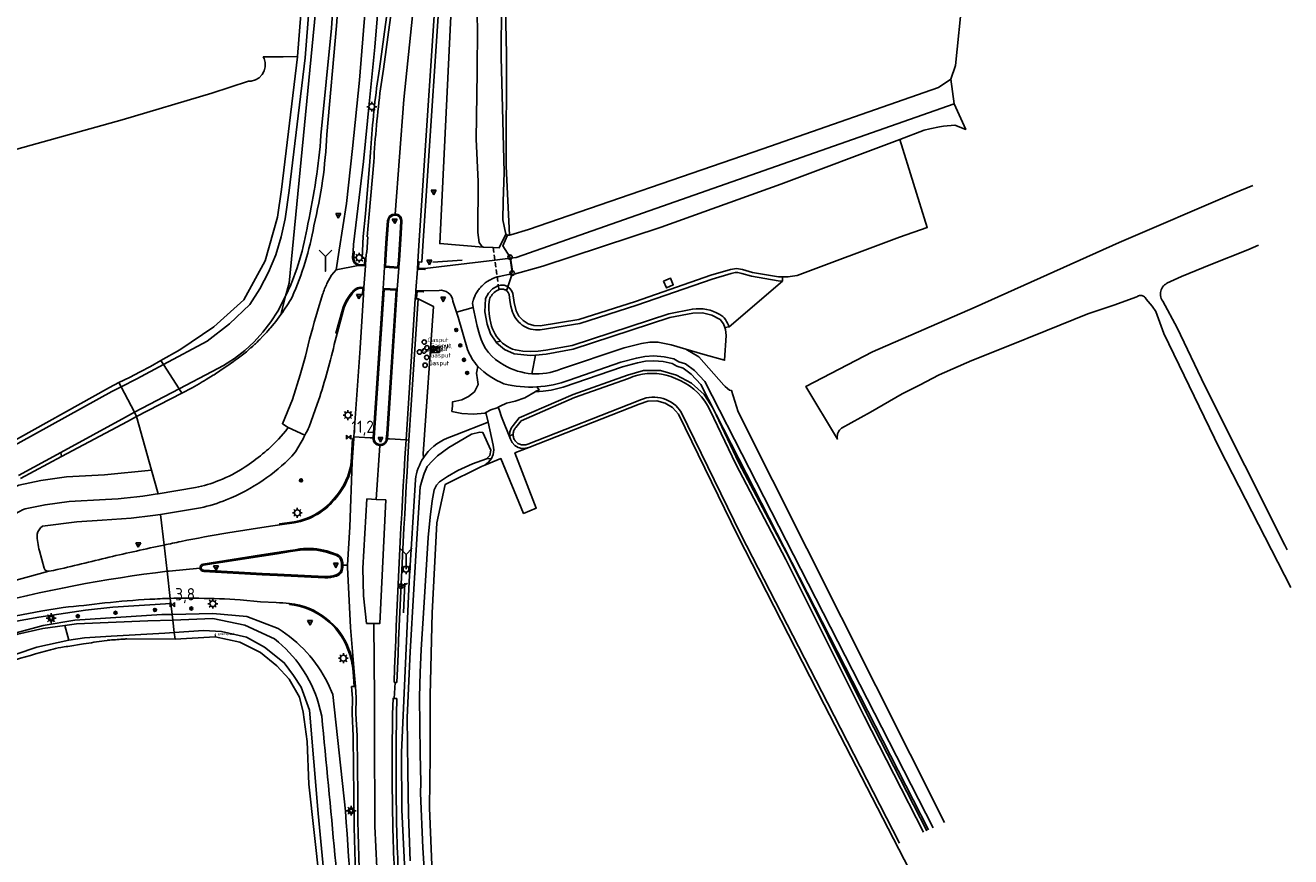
# Model space of a CAD drawing. Extents: x 120829 to 122681, y 456360 to 459111.
# Tile 31 of 32: x 122424 to 122681, y 458718 to 458887. Entities that reach past the tile are written whole.
import ezdxf

# ---------------------------------------------------------------- set-up
doc = ezdxf.new("R2010")
doc.units = 0
doc.header["$LTSCALE"] = 4
doc.linetypes.add('SCHRIKH', pattern=[100, 100, 0])
doc.linetypes.add('STIPPELFIJN', pattern=[0.375, 0.25, -0.125])
doc.layers.get('0').update_dxf_attribs({"linetype": 'CONTINUOUS'})
for name, color, linetype in [('G_BTD', 3, 'CONTINUOUS'), ('G_OTD', 32, 'CONTINUOUS'), ('G_OWG', 6, 'CONTINUOUS'), ('G_OWT', 6, 'CONTINUOUS'), ('G_WGD', 7, 'CONTINUOUS'), ('G_WGI', 1, 'CONTINUOUS'), ('G_WTD', 5, 'CONTINUOUS'), ('LKWDUP', 5, 'CONTINUOUS'), ('LSHD', 3, 'CONTINUOUS'), ('LSHDUP', 1, 'CONTINUOUS'), ('PPALHM', 10, 'CONTINUOUS'), ('PVGO', 102, 'CONTINUOUS')]:
    doc.layers.add(name, color=color, linetype=linetype)
for name, color, linetype, true_color in [('PBRD', 7, 'CONTINUOUS', 0xbd2877), ('PKST', 7, 'CONTINUOUS', 0xbd2877), ('PPAL', 7, 'CONTINUOUS', 0xbd2877), ('PPUT', 7, 'CONTINUOUS', 0xbd2877)]:
    doc.layers.add(name, color=color, linetype=linetype, true_color=true_color)
doc.styles.add('ISO', font='ISO')
doc.styles.get("Standard").update_dxf_attribs({"font": 'ISO'})

# ---------------------------------------------------------------- blocks, each defined once
blk = doc.blocks.new('boom')
at = {"color": 0}
for radius in [0.315, 0.225, 0.135]:
    blk.add_circle((0, 0), radius, dxfattribs=at)
blk = doc.blocks.new('verkeersbord-pl')
at = {"linetype": 'Continuous'}
blk.add_circle((0, 0), 0.03, dxfattribs=at)
blk = doc.blocks.new('verkeersbord')
at = {"color": 0}
for p, q in [((0.5, 0.32), (-0.5, 0.32)), ((-0.5, 0.32), (0, -0.6)), ((0, -0.6), (0.5, 0.32))]:
    blk.add_line(p, q, dxfattribs=at)
blk = doc.blocks.new('kilometerpaal')
at = {"color": 0}
for p, q in [((-0.44, 0.44), (0.44, -0.44)), ((-0.44, -0.44), (-0.44, 0.44)), ((0.44, 0.44), (-0.44, -0.44)), ((0.44, -0.44), (0.44, 0.44))]:
    blk.add_line(p, q, dxfattribs=at)
at = {"color": 0, "style": 'ISO'}
blk.add_attdef('KILOMETERPAAL', (0.59, 0.87), '', height=2.5, dxfattribs=at)
blk = doc.blocks.new('lichtmast')
at = {"color": 0}
for p, q in [((-0.6, 0), (-1, 0)), ((-0.71, 0.71), (-0.42, 0.42)), ((0, 0.6), (0, 1)), ((0.42, 0.42), (0.71, 0.71)), ((0.6, 0), (1, 0)), ((-0.42, -0.42), (-0.71, -0.71)), ((0, -0.6), (0, -1)), ((0.42, -0.42), (0.71, -0.71))]:
    blk.add_line(p, q, dxfattribs=at)
blk.add_circle((0, 0), 0.6, dxfattribs=at)
blk = doc.blocks.new('wegwijzer')
at = {"color": 0}
for q in [(-0.424, 1.424), (0.424, 1.424), (0, 0)]:
    blk.add_line((0, 1), q, dxfattribs=at)
blk = doc.blocks.new('verkeersteller')
at = {"color": 0}
blk.add_circle((0, 0), 0.45, dxfattribs=at)
blk = doc.blocks.new('afsl-gas')
at = {"color": 0}
blk.add_circle((0, 0), 0.45, dxfattribs=at)
at = {"color": 0, "style": 'ISO'}
blk.add_attdef('AFSL-GAS', (0.7, 0), '', height=0.9, dxfattribs=at)
blk = doc.blocks.new('verklikker')
at = {"color": 0}
blk.add_circle((0, 0), 0.45, dxfattribs=at)
at = {"color": 0, "style": 'ISO'}
blk.add_attdef('VERKLIKKER', (0.7, 0), '', height=0.9, dxfattribs=at)
blk = doc.blocks.new('schk.dwg')
for p, q in [((0.86, 0.56), (-0.86, 0.56)), ((-0.86, 0.56), (-0.86, -0.56)), ((0.86, -0.56), (0.86, 0.56)), ((-0.86, -0.56), (0.86, -0.56))]:
    blk.add_line(p, q)
at = {"linetype": 'Continuous'}
for p, q in [((-0.86, 0.56), (0.86, -0.56)), ((-0.86, -0.56), (0.86, 0.56))]:
    blk.add_line(p, q, dxfattribs=at)
blk = doc.blocks.new('grensmarkering')
at = {"linetype": 'ByBlock', "lineweight": -2}
h = blk.add_hatch(color=0, dxfattribs=at)
h.dxf.hatch_style = 1
h.paths.add_polyline_path([(0.09, 0.55, 0.219912), (0.05, 0.61, -0.457379), (0.04, 0.66, 2.245674), (-0.04, 0.66, -0.457379), (-0.05, 0.61, 0.219912), (-0.09, 0.55), (-0.15, 0.04), (-0.18, 0.04), (-0.18, 0.01, 0.018367), (-0.1, 0, -0.954633), (0.1, 0, 0.018367), (0.18, 0.01), (0.18, 0.04), (0.15, 0.04)])
at = {"linetype": 'ByBlock', "lineweight": -2, "true_color": 0x681648}
h = blk.add_hatch(color=219, dxfattribs=at)
h.dxf.hatch_style = 1
h.paths.add_polyline_path([(0.1, 0, 1), (-0.1, 0, 1)])
at = {"linetype": 'ByBlock', "lineweight": -2}
h = blk.add_hatch(color=0, dxfattribs=at)
h.dxf.hatch_style = 1
h.paths.add_polyline_path([(0.18, -0.04, -0.022381), (0.08, -0.06, -0.528879), (-0.08, -0.06, -0.022381), (-0.18, -0.04), (-0.18, -0.13, 0.083333), (0.18, -0.13)])
at = {"color": 0, "linetype": 'ByBlock', "lineweight": -2}
blk.add_attdef('GRENSMARKERING', (0.5, 0.35), '', height=0.5, dxfattribs=at)
blk = doc.blocks.new('aanduidingsbord')
at = {"color": 0}
for p, q in [((-0.81, -0.33), (0, 0)), ((-1.45, -0.5), (-1.01, -0.5))]:
    blk.add_line(p, q, dxfattribs=at)
blk.add_circle((-1.23, -0.5), 0.45, dxfattribs=at)

msp = doc.modelspace()

# ---------------------------------------------------------------- linework, layer by layer
at = {"layer": 'G_BTD', "linetype": 'Continuous', "transparency": 33554687}
for points in [[(122612.272, 458876.455), (122613.203, 458879.246), (122614.687, 458893.31)], [(122415.43, 458860.4), (122443.56, 458868.21), (122461.81, 458873.59), (122469.24, 458876.07), (122469.82, 458876.08), (122470.66, 458876.31), (122471.41, 458876.76), (122472.03, 458877.38), (122472.46, 458878.14), (122472.68, 458878.98), (122472.67, 458879.85), (122472.44, 458880.69), (122472.261, 458880.992), (122476.351, 458881.037), (122479.226, 458881.07)], [(122522.439, 458844.679), (122522.687, 458844.753), (122526.259, 458845.812), (122573.966, 458862.278), (122609.759, 458874.745), (122612.272, 458876.455)], [(122612.99, 458871.45), (122612.272, 458876.455)], [(122601.877, 458864.172), (122607.477, 458846.275), (122601.85, 458844.28), (122580.98, 458836.5), (122579.12, 458836.17), (122578.03, 458836.18)], [(122522.076, 458834.16), (122522.862, 458836.619)], [(122553.8, 458835.32), (122555.19, 458835.95), (122555.76, 458834.56), (122554.38, 458833.93), (122553.8, 458835.32)], [(122558.306, 458821.476), (122561.768, 458820.474), (122566.195, 458819.193), (122566.51, 458824.22), (122566.41, 458825.48), (122566.27, 458825.85)], [(122526.96, 458816.456), (122527.734, 458820.261)], [(122527.618, 458812.757), (122529.257, 458812.881), (122530.896, 458813.123), (122533.339, 458813.709), (122545.388, 458817.881), (122548.479, 458818.664), (122550.124, 458818.985), (122551.77, 458819.078), (122553.733, 458818.928), (122555.501, 458818.536), (122556.457, 458818.004), (122557.767, 458817.575), (122559.435, 458816.386), (122561.372, 458814.283), (122607.726, 458723.518)]]:
    msp.add_lwpolyline(points, dxfattribs=at)
at = {"layer": 'G_OTD', "linetype": 'Continuous', "transparency": 33554687}
for points in [[(122612.99, 458871.45), (122523.74, 458840.16), (122522.606, 458839.975)], [(122601.877, 458864.172), (122606.84, 458866.04), (122607.98, 458866.32), (122610, 458866.76), (122610.82, 458866.9), (122613.12, 458867.12), (122615.32, 458866.23), (122612.99, 458871.45)], [(122522.862, 458836.619), (122529.184, 458838.386), (122553.315, 458846.323), (122577.657, 458855.055), (122601.877, 458864.172)], [(122522.862, 458836.619), (122522.795, 458836.833)], [(122517.565, 458808.527), (122517.407, 458808.443), (122515.085, 458808.25), (122512.713, 458808.328), (122510.698, 458808.761), (122510.8, 458809.901), (122510.817, 458810.749), (122511.449, 458810.882), (122512.671, 458811.148), (122514.036, 458811.831), (122515.252, 458812.752), (122516.04, 458814.283), (122515.919, 458815.227), (122515.671, 458816.597), (122515.947, 458817.947)], [(122527.618, 458812.757), (122527.722, 458812.816), (122528.449, 458813.186), (122527.974, 458813.775)], [(122520.134, 458809.657), (122520.481, 458809.881), (122521.789, 458810.476), (122523.592, 458810.883), (122525.507, 458811.552), (122527.618, 458812.757)], [(122520.134, 458809.657), (122519.922, 458809.521), (122518.637, 458809.089), (122517.565, 458808.527)], [(122522.59, 458803.1), (122520.763, 458807.68), (122520.368, 458808.935), (122520.134, 458809.657)], [(122517.565, 458808.527), (122518.041, 458806.612)], [(122526.34, 458801.45), (122523.524, 458800.314), (122527.87, 458789.082), (122525.273, 458788.006), (122520.67, 458799.161), (122517.42, 458797.85)]]:
    msp.add_lwpolyline(points, dxfattribs=at)
at = {"layer": 'G_OWG', "linetype": 'Continuous', "transparency": 33554687}
for points in [[(122499.785, 458908.789), (122499.595, 458907.39), (122498.272, 458895.706), (122495.938, 458878.597), (122495.35, 458874.619)], [(122509.144, 458908.186), (122508.983, 458905.693), (122504.841, 458843.557)], [(122493.965, 458859.676), (122493.059, 458849.031), (122492.632, 458844.407)], [(122522.547, 458839.966), (122522.509, 458840.236), (122521.042, 458842.497), (122521.982, 458844.696)], [(122492.438, 458839.989), (122492.632, 458844.407)], [(122504.841, 458843.557), (122504.631, 458840.337), (122504.552, 458839.199)], [(122492.438, 458839.989), (122493.186, 458839.932)], [(122503.754, 458839.254), (122504.552, 458839.199)], [(122503.792, 458831.688), (122501.94, 458802.934)], [(122503.792, 458831.688), (122503.193, 458831.727)], [(122504.894, 458799.317), (122504.852, 458800.164), (122506.908, 458830.153), (122503.792, 458831.688)], [(122449.502, 458796.829), (122446.483, 458807.727)], [(122501.341, 458802.968), (122501.94, 458802.934)], [(122501.94, 458802.934), (122501.706, 458799.293)], [(122449.502, 458796.829), (122439.931, 458795.857), (122432.23, 458795.436), (122426.968, 458794.701), (122422.519, 458793.757), (122419.905, 458792.611)], [(122450.844, 458791.983), (122449.502, 458796.829)], [(122451.333, 458787.801), (122452.065, 458781.557)], [(122453.338, 458770.686), (122453.339, 458770.674), (122453.462, 458769.621)], [(122366.85, 458751.201), (122387.47, 458757.353), (122396.001, 458759.905), (122403.168, 458761.924), (122408.789, 458763.356), (122417.772, 458765.297), (122426.561, 458766.844), (122436.052, 458768.268), (122441.663, 458768.901), (122453.462, 458769.621)], [(122453.719, 458767.429), (122453.462, 458769.621)], [(122490.221, 458752.706), (122491.019, 458752.768)], [(122490.221, 458752.706), (122490.404, 458750.359)], [(122499.493, 458753.581), (122499.152, 458753.581)], [(122490.339, 458747.249), (122490.404, 458750.359)], [(122498.927, 458750.284), (122499.497, 458750.286)], [(122499.497, 458750.286), (122499.415, 458747.079)], [(122490.339, 458747.249), (122490.575, 458742.639), (122490.651, 458736.263), (122490.734, 458730.704)]]:
    msp.add_lwpolyline(points, dxfattribs=at)
for points in [[(122495.35, 458874.619, 0.0165301), (122493.965, 458859.676)], [(122501.706, 458799.293, 0.0053161), (122499.493, 458753.581)], [(122499.331, 458732.476, -0.0063003), (122499.415, 458747.079)], [(122499.331, 458732.476, 0.0115863), (122499.791, 458714.354)], [(122490.734, 458730.704, 0.0139794), (122491.242, 458711.392)]]:
    msp.add_lwpolyline(points, format="xyb", dxfattribs=at)
at = {"layer": 'G_OWT', "linetype": 'Continuous', "transparency": 33554687}
for points in [[(122517.042, 458842.238), (122508.2, 458842.96), (122512.36, 458928.68), (122517.14, 459000), (122517.112, 459007.379), (122517.593, 459039.453)], [(122494.767, 459007.793), (122494.703, 459004.494), (122494.178, 458987.593), (122493.369, 458969.897), (122490.927, 458938.865), (122488.893, 458910.513), (122487.185, 458887.346), (122485.184, 458865.163)], [(122479.226, 458881.07), (122482.44, 458921.68), (122484.61, 458951.9), (122485.25, 458962.59), (122485.23, 458962.74), (122486.71, 458963.64)], [(122521.025, 458916.484), (122521.78, 458881.54), (122521.74, 458858.75), (122522.439, 458844.679)], [(122451.404, 458819.119), (122455.25, 458821.31), (122462.19, 458826.03), (122468.29, 458831.54), (122472.68, 458839.48), (122475.17, 458848.37), (122476.01, 458853.97), (122479.22, 458880.99), (122479.226, 458881.07)], [(122521.638, 458844.875), (122521.982, 458844.696)], [(122522.439, 458844.679), (122521.982, 458844.696)], [(122522.076, 458834.16), (122522.44, 458833.91), (122522.85, 458833.41), (122523.1, 458832.82), (122523.37, 458830.95), (122523.78, 458829.3), (122524.34, 458828.2), (122525.17, 458827.29), (122526.2, 458826.63), (122527.37, 458826.26), (122528.63, 458826.21), (122536.51, 458827.48), (122548.06, 458831.18), (122563.43, 458836.52), (122567.4, 458837.67), (122568.63, 458837.88), (122569.87, 458837.67), (122571.89, 458837.1), (122577.22, 458836.18), (122578.03, 458836.18)], [(122519.672, 458822.883), (122518.52, 458824.55), (122517.84, 458826.55), (122517.4, 458829.08), (122517.5, 458831.76), (122518.1, 458832.9), (122518.95, 458833.78), (122520.01, 458834.38), (122520.64, 458834.52), (122521.29, 458834.49), (122521.9, 458834.28), (122522.076, 458834.16)], [(122578.03, 458836.18), (122577.97, 458835.32)], [(122475.853, 458828.515), (122476.821, 458832.26)], [(122521.81, 458833.37), (122522.076, 458834.16)], [(122475.853, 458828.515), (122475.169, 458827.59), (122474.806, 458827.126), (122474.46, 458826.684), (122473.725, 458825.798), (122473.595, 458825.65), (122473.209, 458825.21), (122472.966, 458824.933), (122472.578, 458824.509), (122472.184, 458824.09), (122471.538, 458823.432), (122471.378, 458823.269), (122471.006, 458822.911), (122470.659, 458822.577), (122470.549, 458822.471), (122470.109, 458822.071), (122469.736, 458821.732), (122469.698, 458821.697), (122468.826, 458820.946), (122467.511, 458819.931), (122466.929, 458819.5), (122466.54, 458819.212), (122466.175, 458818.942), (122464.819, 458817.981), (122464.311, 458817.636), (122463.444, 458817.047), (122462.533, 458816.455), (122462.237, 458816.263), (122462.051, 458816.142), (122460.64, 458815.265), (122460.247, 458815.031), (122459.844, 458814.792), (122459.211, 458814.416), (122457.765, 458813.597), (122455.704, 458812.525)], [(122527.734, 458820.261), (122529.91, 458820.45), (122535.38, 458821.43), (122555.07, 458827.91), (122559.76, 458828.81), (122561.74, 458828.84), (122563.64, 458828.39), (122565.29, 458827.51), (122565.98, 458826.6), (122566.27, 458825.85)], [(122566.27, 458825.85), (122567.13, 458825.99)], [(122519.672, 458822.883), (122520.589, 458823.083)], [(122527.734, 458820.261), (122526.69, 458820.17), (122523.39, 458820.5), (122521.4, 458821.39), (122519.75, 458822.77), (122519.672, 458822.883)], [(122451.404, 458819.119), (122449.297, 458817.957), (122447.174, 458816.824), (122445.036, 458815.721), (122442.882, 458814.648)], [(122451.928, 458818.315), (122451.404, 458819.119)], [(122607.389, 458723.363), (122595.25, 458747.04), (122579.34, 458778.92), (122569.14, 458798.33), (122563.89, 458809.34), (122562.04, 458812.2), (122559.49, 458814.54), (122556.45, 458816.15), (122553.16, 458817.12), (122549.69, 458817.12), (122546.45, 458816.16), (122535.37, 458812.25), (122529.388, 458809.642), (122524.36, 458807.45), (122523.14, 458805.93), (122522.74, 458805.36)], [(122249.227, 458741.848), (122257.433, 458744.381), (122282.344, 458752.017), (122304.468, 458758.808), (122332.917, 458767.585), (122364.075, 458777.045), (122378.484, 458781.452), (122387.966, 458784.848), (122400.704, 458789.987), (122406.445, 458793.431), (122407.259, 458793.919), (122419.332, 458801.576), (122440.94, 458813.668), (122442.882, 458814.648)], [(122442.882, 458814.648), (122443.326, 458813.794)], [(122455.704, 458812.525), (122446.483, 458807.727)], [(122455.704, 458812.525), (122455.131, 458813.404)], [(122446.483, 458807.727), (122446.025, 458808.606)], [(122526.34, 458801.45), (122548.83, 458810.25), (122550.6, 458810.86), (122552.38, 458810.93), (122554.1, 458810.49), (122555.62, 458809.56), (122556.81, 458808.22), (122568.92, 458783.4), (122586.52, 458749.07), (122602.76, 458717.51), (122617.14, 458689.31), (122622.05, 458679.9), (122627.052, 458670.991)], [(122446.483, 458807.727), (122444.609, 458806.752), (122431.189, 458799.582)], [(122518.041, 458806.612), (122511.485, 458804.031), (122509.726, 458803.338)], [(122518.041, 458806.612), (122519.09, 458801.87), (122519.2, 458800.95), (122519.07, 458800.02), (122518.72, 458799.16)], [(122522.44, 458803.813), (122522.43, 458803.86), (122522.48, 458804.63), (122522.74, 458805.36)], [(122522.44, 458803.813), (122523.14, 458804.09)], [(122522.59, 458803.1), (122522.44, 458803.813)], [(122526.34, 458801.45), (122525.66, 458801.26), (122524.89, 458801.25), (122524.15, 458801.46), (122523.48, 458801.86), (122522.95, 458802.42), (122522.59, 458803.1)], [(122422.846, 458795.124), (122431.189, 458799.582)], [(122431.189, 458799.582), (122431.043, 458800.431)], [(122518.72, 458799.16), (122518.15, 458798.42), (122517.42, 458797.85)], [(122518.72, 458799.16), (122517.724, 458799.147)], [(122517.42, 458797.85), (122516.69, 458797.53), (122509.312, 458793.909), (122507.637, 458786.111), (122506.671, 458767.773), (122506.285, 458750.98), (122506.285, 458738.626), (122506.092, 458728.01), (122506.671, 458714.691), (122507.637, 458702.337), (122508.409, 458691.335), (122509.761, 458679.946), (122511.499, 458669.137), (122513.816, 458655.625), (122516.52, 458642.692), (122521.154, 458624.741), (122521.345, 458623.971)], [(122621.49, 458387.952), (122598.713, 458434.018), (122576.57, 458477.95), (122553.327, 458522.59), (122547.516, 458536.35), (122540.592, 458550.396), (122532.714, 458570.229), (122523.474, 458595.409), (122517.191, 458614.905), (122513.645, 458629.921), (122510.446, 458645.41), (122507.661, 458660.551), (122503.997, 458684.238), (122501.234, 458712.326), (122500.488, 458727.648), (122500.434, 458739.287), (122501.991, 458774.131), (122503.25, 458794.931)], [(122453.719, 458767.429), (122451.597, 458767.376), (122433.914, 458766.254), (122427.411, 458765.181), (122421.923, 458763.675), (122418.846, 458762.759), (122402.587, 458757.92), (122369.138, 458747.186), (122368.319, 458746.901)], [(122453.719, 458767.429), (122461.998, 458767.635), (122468.908, 458766.966), (122475.283, 458764.528)], [(122453.853, 458766.282), (122453.719, 458767.429)], [(122454.307, 458762.404), (122444.449, 458762.433)], [(122454.15, 458763.746), (122454.307, 458762.404)], [(122514.142, 458566.523), (122513.623, 458570.114), (122511.692, 458576.098), (122507.637, 458587.294), (122504.161, 458598.103), (122500.299, 458610.65), (122497.788, 458620.88), (122494.505, 458634.778), (122491.802, 458648.869), (122488.905, 458666.434), (122487.167, 458678.595), (122485.816, 458689.598), (122483.691, 458713.147), (122481.567, 458732.836), (122481.181, 458741.522), (122480.409, 458747.506), (122479.636, 458750.594), (122477.512, 458754.261), (122475.002, 458756.964), (122471.719, 458759.666), (122467.471, 458761.789), (122462.493, 458762.883), (122454.307, 458762.404)], [(122435.686, 458761.46), (122432.469, 458760.915)], [(122440.624, 458762.156), (122440.566, 458762.151), (122440.508, 458762.144), (122440.45, 458762.136), (122439.9, 458762.055)], [(122485.397, 458753.428), (122486.402, 458751.121), (122489.016, 458727.324)]]:
    msp.add_lwpolyline(points, dxfattribs=at)
for points in [[(122485.184, 458865.163, -0.0501897), (122482.57, 458846.594)], [(122482.57, 458846.594, -0.0623909), (122478.129, 458832.057)], [(122478.129, 458832.057, -0.0258306), (122475.853, 458828.515)], [(122504.894, 458799.317, -0.1501109), (122509.726, 458803.338)], [(122503.25, 458794.931, -0.1107946), (122504.894, 458799.317)], [(122443.665, 458762.39, 0.000679), (122440.624, 458762.156)], [(122444.449, 458762.433, 0.0089018), (122443.665, 458762.39)], [(122475.283, 458764.528, -0.1417936), (122485.397, 458753.428)], [(122428.963, 458760.235, 0.0064838), (122420.757, 458757.878)], [(122431.012, 458760.682, 0.0258091), (122428.963, 458760.235)], [(122432.469, 458760.915, 0.0021147), (122431.012, 458760.682)], [(122439.9, 458762.055, -0.0088057), (122435.686, 458761.46)], [(122489.016, 458727.324, 0.0027678), (122491.68, 458690.481)]]:
    msp.add_lwpolyline(points, format="xyb", dxfattribs=at)
at = {"layer": 'G_WGD', "linetype": 'Continuous', "transparency": 33554687}
for points in [[(122487.115, 458837.611), (122487.703, 458841.657), (122489.213, 458851.167), (122490.436, 458862.322), (122491.872, 458876.244), (122493.729, 458899.059), (122494.536, 458909.128)], [(122497.063, 458908.965), (122496.96, 458907.546), (122495.867, 458893.679), (122494.955, 458882.99), (122493.913, 458872.09), (122492.705, 458859.701), (122490.643, 458842.776), (122490.575, 458841.331)], [(122500.585, 458908.737), (122500.389, 458907.291), (122499.066, 458895.607), (122496.73, 458878.484), (122496.144, 458874.519)], [(122504.613, 458908.477), (122504.613, 458908.468), (122500.878, 458872.297), (122499.104, 458848.99)], [(122508.346, 458908.237), (122508.185, 458905.745), (122504.043, 458843.609)], [(122494.762, 458859.608), (122493.856, 458848.96), (122493.429, 458844.333)], [(122497.587, 458847.59), (122497.319, 458844.048)], [(122500.298, 458843.877), (122500.51, 458847.441)], [(122493.186, 458839.932), (122493.29, 458841.165), (122493.345, 458841.162), (122493.553, 458844.325)], [(122493.429, 458844.333), (122493.553, 458844.325)], [(122497.319, 458844.048), (122497.11, 458840.893), (122496.948, 458838.187)], [(122499.869, 458837.966), (122499.961, 458839.021), (122500, 458839.459), (122500.089, 458840.658), (122500.298, 458843.877)], [(122504.043, 458843.609), (122503.833, 458840.391), (122503.754, 458839.254)], [(122490.575, 458841.331), (122490.459, 458840.295)], [(122493.186, 458839.932), (122493.085, 458838.437)], [(122505.168, 458837.889), (122519.431, 458839.594), (122522.547, 458839.966)], [(122522.606, 458839.975), (122522.547, 458839.966)], [(122522.795, 458836.833), (122522.817, 458836.883), (122522.946, 458837.172), (122523.023, 458837.345), (122522.606, 458839.975)], [(122485.229, 458834.869), (122486.184, 458836.519), (122487.115, 458837.611)], [(122487.115, 458837.611), (122491.61, 458838.521)], [(122491.61, 458838.521), (122493.085, 458838.437)], [(122492.757, 458834.046), (122493.085, 458838.437)], [(122496.948, 458838.187), (122496.655, 458833.819)], [(122496.948, 458838.187), (122499.869, 458837.966)], [(122499.869, 458837.966), (122499.541, 458833.654)], [(122503.693, 458837.761), (122503.368, 458833.414)], [(122503.754, 458839.254), (122503.693, 458837.761)], [(122503.693, 458837.761), (122505.192, 458837.662), (122505.168, 458837.889)], [(122518.101, 458835.372), (122517.892, 458835.239), (122517.687, 458835.098), (122517.487, 458834.95), (122517.104, 458834.634), (122516.743, 458834.292)], [(122522.795, 458836.833), (122520.332, 458836.263), (122520.125, 458836.216), (122519.919, 458836.162), (122519.523, 458836.04), (122519.328, 458835.97), (122519.135, 458835.895), (122518.756, 458835.728), (122518.534, 458835.617), (122518.316, 458835.498)], [(122490.713, 458803.632), (122492.024, 458821.63), (122492.685, 458832.563)], [(122492.757, 458834.046), (122492.09, 458834.075)], [(122492.685, 458832.563), (122492.757, 458834.046)], [(122496.655, 458833.819), (122494.622, 458803.387)], [(122499.541, 458833.654), (122496.655, 458833.819)], [(122499.541, 458833.654), (122497.689, 458805.205), (122497.616, 458804.187), (122497.535, 458803.184)], [(122503.276, 458831.918), (122503.219, 458831.935), (122503.193, 458831.727)], [(122503.368, 458833.414), (122503.276, 458831.918)], [(122503.368, 458833.414), (122504.86, 458833.316)], [(122504.86, 458833.316), (122508.082, 458833.436)], [(122516.572, 458834.112), (122516.301, 458833.798), (122516.173, 458833.636), (122516.049, 458833.47), (122515.816, 458833.127), (122515.564, 458832.699), (122515.449, 458832.479), (122515.342, 458832.254), (122515.152, 458831.795), (122515.069, 458831.561), (122514.994, 458831.324)], [(122488.412, 458829.555), (122487.068, 458824.713), (122487.285, 458824.676)], [(122503.193, 458831.727), (122501.341, 458802.968)], [(122511.616, 458828.967), (122510.872, 458831.235)], [(122514.987, 458829.966), (122511.616, 458828.967)], [(122514.928, 458831.085), (122514.87, 458830.843), (122514.987, 458829.966)], [(122514.987, 458829.966), (122515.796, 458826.115), (122516.294, 458824.431)], [(122513.871, 458821.379), (122511.948, 458827.953), (122511.616, 458828.967)], [(122487.285, 458824.676), (122486.734, 458822.379)], [(122477.309, 458805.534), (122476.149, 458806.272), (122478.215, 458811.178), (122479.78, 458816.243), (122480.848, 458820.032), (122481.694, 458823.526)], [(122558.306, 458821.476), (122555.32, 458822.34), (122552.62, 458822.9), (122550.98, 458822.88), (122549.32, 458822.6), (122545.78, 458821.74), (122532.808, 458817.378)], [(122611.019, 458725.035), (122568.96, 458808.66), (122567.6, 458813.06), (122567.18, 458813.14), (122566.78, 458813.46), (122566.36, 458813.84), (122566.08, 458814.14), (122560.94, 458819.9), (122558.306, 458821.476)], [(122534.544, 458815.167), (122545.1, 458818.84), (122548.26, 458819.64), (122550, 458819.98), (122551.78, 458820.08), (122553.88, 458819.92), (122555.86, 458819.48), (122556.9, 458818.9), (122558.22, 458818.48), (122560.1, 458817.14), (122562.2, 458814.86), (122589.28, 458761.92), (122608.66, 458723.948)], [(122483.255, 458810.261), (122481.583, 458805.633)], [(122475.388, 458803.119), (122476.837, 458804.836), (122477.309, 458805.534)], [(122477.309, 458805.534), (122480.74, 458803.906)], [(122490.683, 458803.227), (122490.713, 458803.632)], [(122494.065, 458803.422), (122490.713, 458803.632)], [(122479.976, 458802.527), (122478.812, 458800.54), (122478.091, 458799.668)], [(122490.402, 458798.423), (122490.683, 458803.227)], [(122494.622, 458803.387), (122494.065, 458803.422)], [(122495.276, 458790.843), (122495.993, 458801.831)], [(122497.535, 458803.184), (122497.961, 458803.16)], [(122497.961, 458803.16), (122501.341, 458802.968)], [(122501.341, 458802.968), (122501.107, 458799.33)], [(122489.448, 458777.479), (122489.902, 458785.294), (122490.402, 458798.423)], [(122468.603, 458797.488), (122468.948, 458797.683)], [(122450.844, 458791.983), (122458.49, 458793.246)], [(122423.808, 458788.919), (122427.834, 458789.773), (122432.713, 458790.455), (122440.157, 458790.862)], [(122450.281, 458791.89), (122450.844, 458791.983)], [(122493.33, 458790.948), (122492.524, 458776.837), (122492.683, 458771.192), (122493.258, 458765.599)], [(122493.33, 458790.948), (122495.276, 458790.843)], [(122494.76, 458765.584), (122495.997, 458765.573), (122497.222, 458790.739)], [(122495.276, 458790.843), (122497.222, 458790.739)], [(122459.459, 458789.13), (122451.333, 458787.801)], [(122451.333, 458787.801), (122449.786, 458787.558), (122445.352, 458787.044), (122439.461, 458786.607), (122434.298, 458786.264), (122427.298, 458785.376)], [(122475.66, 458785.66), (122474.242, 458785.467), (122471.1, 458785)], [(122475.66, 458785.66), (122478.582, 458786.069)], [(122465.049, 458784.049), (122469.784, 458784.803), (122471.1, 458785)], [(122427.658, 458776.863), (122426.707, 458780.401)], [(122452.065, 458781.557), (122452.07, 458781.51), (122452.69, 458776.215)], [(122471.927, 458779.541), (122475.044, 458780.045), (122477.749, 458780.467), (122478.738, 458780.614), (122479.736, 458780.767)], [(122487.142, 458779.73), (122485.218, 458780.353)], [(122459.972, 458777.672), (122471.927, 458779.541)], [(122488.444, 458777.479), (122488.44, 458777.977)], [(122416.442, 458772.875), (122428.58, 458776.216)], [(122428.58, 458776.216), (122429.571, 458776.397)], [(122452.69, 458776.215), (122453.075, 458776.261), (122459.368, 458776.86)], [(122452.69, 458776.215), (122453.338, 458770.686)], [(122472.009, 458775.501), (122460.159, 458776.158)], [(122472.009, 458775.501), (122475.162, 458775.36), (122484.791, 458774.875)], [(122488.448, 458776.982), (122488.444, 458777.479)], [(122488.444, 458777.479), (122489.448, 458777.479)], [(122490.689, 458756.591), (122490.06, 458764.73), (122489.422, 458777.037), (122489.448, 458777.479)], [(122467.554, 458770.397), (122471.696, 458770.006)], [(122471.696, 458770.006), (122474.903, 458769.822)], [(122431.513, 458768.846), (122426.967, 458768.062), (122415.435, 458765.901)], [(122493.258, 458765.599), (122494.76, 458765.584)], [(122495.567, 458711.646), (122494.976, 458724.278), (122494.924, 458743.545), (122494.927, 458750.277), (122494.76, 458765.584)], [(122490.776, 458755.758), (122491.019, 458752.768)], [(122491.019, 458752.768), (122491.202, 458750.421)], [(122499.152, 458753.581), (122498.893, 458753.604)], [(122498.927, 458750.284), (122499.152, 458753.581)], [(122491.139, 458747.233), (122491.202, 458750.421)], [(122498.615, 458747.099), (122498.697, 458750.311), (122498.927, 458750.284)], [(122491.139, 458747.233), (122491.375, 458742.664), (122491.451, 458736.274), (122491.534, 458730.716)]]:
    msp.add_lwpolyline(points, dxfattribs=at)
for points in [[(122496.144, 458874.519, 0.0167651), (122494.762, 458859.608)], [(122497.587, 458847.59, -0.3931984), (122499.104, 458848.99)], [(122500.51, 458847.441, 0.4443228), (122499.104, 458848.99)], [(122490.459, 458840.295, 0.3826103), (122491.61, 458838.521)], [(122484.34, 458832.592, -0.0170941), (122485.229, 458834.869)], [(122518.316, 458835.498, 0.0089532), (122518.101, 458835.372)], [(122481.694, 458823.526, -0.0054975), (122484.34, 458832.592)], [(122490.287, 458832.998, 0.1048999), (122488.412, 458829.555)], [(122490.896, 458833.631, 0.027365), (122490.287, 458832.998)], [(122492.09, 458834.075, 0.1942306), (122490.896, 458833.631)], [(122508.082, 458833.436, -0.4197501), (122510.872, 458831.235)], [(122516.743, 458834.292, 0.0084685), (122516.572, 458834.112)], [(122514.994, 458831.324, 0.0088489), (122514.928, 458831.085)], [(122516.294, 458824.431, 0.2132453), (122521.306, 458818.212)], [(122486.734, 458822.379, -0.0238276), (122483.255, 458810.261)], [(122515.947, 458817.947, -0.0795177), (122513.871, 458821.379)], [(122521.286, 458814.386, -0.0930464), (122515.947, 458817.947)], [(122521.306, 458818.212, 0.1149691), (122526.96, 458816.456)], [(122526.96, 458816.456, 0.1149124), (122532.808, 458817.378)], [(122527.974, 458813.775, -0.07521), (122521.286, 458814.386)], [(122527.974, 458813.775, 0.0751697), (122534.544, 458815.167)], [(122480.74, 458803.906, -0.0116443), (122479.976, 458802.527)], [(122481.583, 458805.633, -0.0123728), (122480.74, 458803.906)], [(122472.591, 458800.467, 0.0262492), (122475.388, 458803.119)], [(122494.622, 458803.387, 0.421954), (122495.993, 458801.831)], [(122495.993, 458801.831, 0.4210577), (122497.535, 458803.184)], [(122468.948, 458797.683, 0.0119952), (122472.591, 458800.467)], [(122478.091, 458799.668, -0.0501692), (122472.233, 458794.762)], [(122487.165, 458791.243, 0.1411544), (122490.402, 458798.423)], [(122498.893, 458753.604, -0.0052927), (122501.107, 458799.33)], [(122463.232, 458794.694, 0.0491275), (122468.603, 458797.488)], [(122458.49, 458793.246, 0.0426168), (122463.232, 458794.694)], [(122472.233, 458794.762, -0.0522168), (122464.735, 458790.759)], [(122440.157, 458790.862, 0.0327962), (122450.281, 458791.89)], [(122464.735, 458790.759, -0.0418752), (122459.459, 458789.13)], [(122478.582, 458786.069, 0.1842838), (122487.165, 458791.243)], [(122420.032, 458786.276, -0.1437941), (122423.808, 458788.919)], [(122427.298, 458785.376, 0.1754632), (122426.208, 458783.747)], [(122426.208, 458783.747, 0.0773786), (122426.707, 458780.401)], [(122455.525, 458782.279, -0.0077745), (122465.049, 458784.049)], [(122452.065, 458781.557, 0.0051005), (122440.876, 458779.07)], [(122452.065, 458781.557, -0.0017773), (122455.525, 458782.279)], [(122485.218, 458780.353, 0.0945031), (122479.736, 458780.767)], [(122440.876, 458779.07, -0.0061171), (122429.571, 458776.397)], [(122459.368, 458776.86, -0.3770739), (122459.972, 458777.672)], [(122488.44, 458777.977, 0.3070772), (122487.142, 458779.73)], [(122414.961, 458769.039, -0.0330762), (122452.69, 458776.215)], [(122428.58, 458776.216, -0.4199582), (122427.658, 458776.863)], [(122460.159, 458776.158, -0.4046081), (122459.368, 458776.86)], [(122484.791, 458774.875, 0.0913196), (122487.158, 458775.225)], [(122488.448, 458776.982, -0.337033), (122487.158, 458775.225)], [(122449.175, 458770.503, 0.0128643), (122439.999, 458769.767)], [(122453.338, 458770.686, 0.0084017), (122449.175, 458770.503)], [(122453.338, 458770.686, -0.0113634), (122459.146, 458770.71)], [(122459.146, 458770.71, -0.0148639), (122467.554, 458770.397)], [(122439.999, 458769.767, -0.0076716), (122431.513, 458768.846)], [(122474.903, 458769.822, -0.0114187), (122477.614, 458769.667)], [(122477.614, 458769.667, -0.1428049), (122485.073, 458766.624)], [(122485.073, 458766.624, -0.1434542), (122489.721, 458760.363)], [(122489.721, 458760.363, -0.0604955), (122490.689, 458756.591)], [(122490.689, 458756.591, -0.0131868), (122490.776, 458755.758)], [(122498.531, 458732.471, -0.0062891), (122498.615, 458747.099)], [(122498.531, 458732.471, 0.0098613), (122498.992, 458714.318)], [(122491.534, 458730.716, 0.0167559), (122492.041, 458711.44)]]:
    msp.add_lwpolyline(points, format="xyb", dxfattribs=at)
at = {"layer": 'G_WGI', "linetype": 'Continuous', "transparency": 33554687}
for points in [[(122497.799, 458847.574), (122497.531, 458844.033), (122497.323, 458840.88), (122497.173, 458838.384), (122499.675, 458838.194), (122499.749, 458839.04), (122499.788, 458839.476), (122499.877, 458840.673), (122500.085, 458843.89), (122500.298, 458847.458)], [(122490.677, 458840.265), (122490.794, 458841.307), (122490.575, 458841.331)], [(122493.186, 458839.932), (122492.967, 458839.947), (122492.88, 458838.669), (122491.646, 458838.739)], [(122503.754, 458839.254), (122503.929, 458839.246), (122503.882, 458837.977), (122505.168, 458837.889)], [(122492.685, 458832.563), (122492.465, 458832.574), (122492.527, 458833.836), (122492.082, 458833.855)], [(122494.834, 458803.372), (122496.853, 458833.594), (122499.315, 458833.454), (122497.476, 458805.22), (122497.404, 458804.203), (122497.322, 458803.198)], [(122504.86, 458833.316), (122504.848, 458833.108), (122503.586, 458833.176), (122503.5, 458831.902), (122503.276, 458831.918)], [(122487.285, 458824.676), (122488.623, 458829.494)], [(122490.683, 458803.227), (122490.463, 458803.24), (122490.183, 458798.445)], [(122475.66, 458785.66), (122475.63, 458785.878), (122478.547, 458786.286)], [(122479.769, 458780.519), (122478.776, 458780.366), (122477.787, 458780.22), (122475.083, 458779.798), (122471.966, 458779.294), (122460.018, 458777.426)], [(122485.147, 458780.113), (122487.062, 458779.493)], [(122488.19, 458777.971), (122488.198, 458776.979)], [(122484.802, 458775.125), (122475.174, 458775.61), (122472.022, 458775.751), (122460.16, 458776.408)], [(122477.614, 458769.667), (122477.591, 458769.448)], [(122491.019, 458752.768), (122490.8, 458752.75), (122490.557, 458755.74)]]:
    msp.add_lwpolyline(points, dxfattribs=at)
for points in [[(122497.799, 458847.574, -0.3931403), (122499.104, 458848.777)], [(122499.104, 458848.777, -0.4444776), (122500.298, 458847.458)], [(122491.646, 458838.739, -0.3789309), (122490.677, 458840.265)], [(122488.623, 458829.494, -0.1044061), (122490.454, 458832.855)], [(122490.454, 458832.855, -0.0265252), (122491.046, 458833.469)], [(122491.046, 458833.469, -0.1952137), (122492.082, 458833.855)], [(122496.006, 458802.044, -0.4223531), (122494.834, 458803.372)], [(122497.322, 458803.198, -0.4226596), (122496.006, 458802.044)], [(122490.183, 458798.445, -0.1410969), (122486.994, 458791.382)], [(122486.994, 458791.382, -0.184222), (122478.547, 458786.286)], [(122479.769, 458780.519, -0.094454), (122485.147, 458780.113)], [(122487.062, 458779.493, -0.3057466), (122488.19, 458777.971)], [(122460.16, 458776.408, -0.9213018), (122460.018, 458777.426)], [(122487.082, 458775.463, -0.091175), (122484.802, 458775.125)], [(122488.198, 458776.979, -0.3374451), (122487.082, 458775.463)], [(122484.938, 458766.45, 0.1427078), (122477.591, 458769.448)], [(122484.938, 458766.45, -0.1435493), (122489.515, 458760.285)], [(122489.515, 458760.285, -0.0735078), (122490.557, 458755.74)]]:
    msp.add_lwpolyline(points, format="xyb", dxfattribs=at)
at = {"layer": 'G_WTD', "linetype": 'Continuous', "transparency": 33554687}
for points in [[(122520.708, 459055.772), (122520.833, 459048.403), (122520.86, 459034.26), (122520.815, 459021.906), (122520.766, 459007.311), (122519.726, 458990.705), (122519.079, 458981.602), (122518.032, 458967.535), (122517.41, 458953.723), (122516.275, 458936.463), (122515.775, 458920.617), (122515.637, 458914.409), (122515.388, 458900.376), (122515.902, 458887.008), (122515.793, 458877.879), (122515.615, 458864.221), (122515.996, 458855.646), (122515.978, 458845.245), (122516.224, 458843.221), (122516.675, 458842.492), (122517.042, 458842.238)], [(122491.99, 458971.257), (122488.44, 458970.113), (122486.741, 458941.813), (122483.768, 458899.362), (122477.527, 458834.937), (122476.821, 458832.26)], [(122484.014, 458864.985), (122486.148, 458886.87), (122487.691, 458910.561), (122489.665, 458938.384), (122491.237, 458963.636), (122491.812, 458968.183), (122491.99, 458971.257)], [(122451.928, 458818.315), (122460.86, 458823.09), (122465.37, 458826.62), (122469.53, 458830.56), (122471.6, 458833.76), (122473.36, 458837.13), (122474.81, 458840.66), (122475.93, 458844.31), (122476.7, 458848.04), (122477.56, 458853.76), (122480.77, 458880.83), (122483.99, 458921.56), (122486.16, 458951.8), (122486.82, 458962.65), (122486.8, 458962.99), (122486.75, 458963.34), (122486.71, 458963.64)], [(122520.756, 458891.958), (122520.696, 458880.956), (122521.031, 458867.967), (122521.347, 458857.446), (122521.153, 458851.532), (122521.044, 458847.832), (122521.638, 458844.875)], [(122673.764, 458854.807), (122670.01, 458853.25), (122646.58, 458843.19), (122617.21, 458829.99), (122596.3, 458820.89), (122582.78, 458813.88), (122589.211, 458803.14), (122589.165, 458803.413), (122589.153, 458803.689), (122589.177, 458803.965), (122589.234, 458804.236), (122589.325, 458804.497), (122589.448, 458804.745), (122589.601, 458804.976), (122589.782, 458805.186), (122589.988, 458805.371), (122595.913, 458808.624), (122602.339, 458812.346), (122605.909, 458814.095), (122609.916, 458816.228), (122616.566, 458819.13), (122623.579, 458821.946), (122631.614, 458825.21), (122640.151, 458828.677), (122645.469, 458830.437), (122650.169, 458832.134), (122650.343, 458832.247), (122650.533, 458832.329), (122650.734, 458832.378), (122650.941, 458832.392), (122651.148, 458832.372), (122651.347, 458832.317), (122651.535, 458832.229), (122651.705, 458832.111), (122651.853, 458831.966), (122651.975, 458831.798), (122652.066, 458831.612), (122653.282, 458830.237), (122653.997, 458829.15), (122655.682, 458824.674), (122666.97, 458801.22), (122681.492, 458772.919)], [(122521.638, 458844.875), (122520.315, 458842.13), (122519.064, 458842.171), (122517.042, 458842.238)], [(122680.77, 458780.571), (122680.27, 458781.55), (122664.01, 458813.99), (122658.368, 458825.794), (122655.435, 458831.261), (122655.268, 458831.514), (122655.134, 458831.786), (122655.035, 458832.072), (122654.973, 458832.368), (122654.949, 458832.67), (122654.962, 458832.973), (122655.014, 458833.271), (122655.103, 458833.561), (122655.227, 458833.837), (122655.385, 458834.096), (122655.574, 458834.332), (122655.792, 458834.543), (122656.034, 458834.725), (122656.297, 458834.875), (122659.249, 458836.262), (122665.206, 458838.704), (122672.784, 458841.691), (122674.912, 458842.64)], [(122521.81, 458833.37), (122521.91, 458833.28), (122522, 458833.18), (122522.09, 458833.08), (122522.16, 458832.97), (122522.22, 458832.85), (122522.27, 458832.73), (122522.31, 458832.6), (122522.47, 458831.39), (122522.7, 458830.2), (122523.01, 458829.02), (122523.19, 458828.57), (122523.41, 458828.14), (122523.67, 458827.73), (122523.96, 458827.35), (122524.28, 458826.99), (122524.64, 458826.66), (122525.02, 458826.37), (122525.43, 458826.11), (122525.85, 458825.88), (122526.3, 458825.7), (122526.76, 458825.55), (122527.23, 458825.45), (122527.71, 458825.39), (122528.19, 458825.37), (122528.67, 458825.39), (122536.7, 458826.68), (122548.32, 458830.41), (122563.67, 458835.75), (122567.58, 458836.87), (122567.84, 458836.95), (122568.1, 458837.01), (122568.37, 458837.05), (122568.63, 458837.06), (122568.9, 458837.05), (122569.17, 458837.01), (122569.43, 458836.95), (122569.69, 458836.88), (122571.71, 458836.31), (122577.15, 458835.37), (122577.97, 458835.32)], [(122567.13, 458825.99), (122577.97, 458835.32)], [(122476.821, 458832.26), (122475.22, 458829.22), (122473.79, 458827.01), (122472.18, 458824.93), (122470.41, 458822.98), (122468.48, 458821.2), (122466.4, 458819.58), (122464.2, 458818.14), (122461.89, 458816.89), (122455.131, 458813.404)], [(122476.821, 458832.26), (122476.951, 458832.512)], [(122520.589, 458823.083), (122520.56, 458823.11), (122520.16, 458823.55), (122519.79, 458824.02), (122519.47, 458824.53), (122519.19, 458825.06), (122518.96, 458825.61), (122518.77, 458826.17), (122518.63, 458826.75), (122518.41, 458827.7), (122518.26, 458828.65), (122518.19, 458829.62), (122518.21, 458830.59), (122518.31, 458831.55), (122518.42, 458831.83), (122518.55, 458832.09), (122518.71, 458832.34), (122518.88, 458832.58), (122519.08, 458832.8), (122519.3, 458833), (122519.53, 458833.19), (122519.78, 458833.35), (122520.04, 458833.49), (122520.31, 458833.61), (122520.43, 458833.65), (122520.56, 458833.68), (122520.7, 458833.7), (122520.83, 458833.71), (122520.96, 458833.71), (122521.09, 458833.69), (122521.22, 458833.67), (122521.35, 458833.63), (122521.48, 458833.58), (122521.59, 458833.52), (122521.71, 458833.45), (122521.81, 458833.37)], [(122567.13, 458825.99), (122567, 458826.35), (122566.83, 458826.74), (122566.63, 458827.12), (122566.39, 458827.49), (122566.13, 458827.83), (122565.83, 458828.14), (122565.23, 458828.53), (122564.59, 458828.87), (122563.93, 458829.15), (122563.24, 458829.38), (122562.54, 458829.55), (122561.83, 458829.66), (122561.11, 458829.7), (122560.39, 458829.69), (122559.67, 458829.62), (122554.86, 458828.69), (122535.18, 458822.22), (122529.8, 458821.25), (122528.26, 458821.04), (122526.7, 458820.98), (122525.14, 458821.07), (122523.6, 458821.3), (122523.04, 458821.49), (122522.49, 458821.73), (122521.97, 458822.01), (122521.47, 458822.34), (122521, 458822.7), (122520.589, 458823.083)], [(122451.928, 458818.315), (122446.513, 458815.415), (122443.326, 458813.794)], [(122451.928, 458818.315), (122455.131, 458813.404)], [(122523.14, 458804.09), (122523.14, 458804.15), (122523.16, 458804.34), (122523.19, 458804.52), (122523.24, 458804.7), (122523.3, 458804.88), (122523.38, 458805.05), (122523.48, 458805.21), (122523.58, 458805.36), (122523.71, 458805.51), (122524.8, 458806.87), (122535.63, 458811.59), (122546.67, 458815.49), (122547.58, 458815.86), (122548.51, 458816.15), (122549.47, 458816.36), (122550.44, 458816.49), (122551.42, 458816.53), (122552.4, 458816.49), (122553.38, 458816.36), (122554.34, 458816.15), (122555.27, 458815.86), (122556.18, 458815.49), (122557.19, 458815.06), (122558.16, 458814.55), (122559.08, 458813.96), (122559.95, 458813.29), (122560.75, 458812.55), (122561.5, 458811.74), (122562.17, 458810.88), (122562.76, 458809.96), (122563.28, 458808.99), (122568.51, 458798.01), (122578.71, 458778.6), (122594.62, 458746.72), (122606.747, 458723.067)], [(122443.326, 458813.794), (122441.441, 458812.835), (122419.689, 458800.828), (122407.521, 458793.359), (122406.726, 458792.882), (122401.332, 458789.646), (122388.272, 458783.931), (122378.86, 458780.278), (122362.248, 458775.463), (122341.736, 458768.999), (122314.839, 458760.877), (122283.408, 458750.874), (122252.504, 458740.994), (122249.604, 458740.53)], [(122443.326, 458813.794), (122446.025, 458808.606)], [(122455.131, 458813.404), (122446.025, 458808.606)], [(122523.14, 458804.09), (122523.14, 458803.97), (122523.16, 458803.78), (122523.19, 458803.6), (122523.24, 458803.42), (122523.31, 458803.24), (122523.39, 458803.07), (122523.48, 458802.91), (122523.59, 458802.76), (122523.71, 458802.62), (122523.85, 458802.49), (122523.99, 458802.37), (122524.14, 458802.26), (122524.31, 458802.17), (122524.48, 458802.09), (122524.65, 458802.03), (122524.84, 458801.99), (122525.02, 458801.96), (122525.21, 458801.94), (122525.39, 458801.95), (122525.58, 458801.97), (122525.76, 458802), (122525.94, 458802.06), (122526.12, 458802.12), (122548.59, 458810.91), (122549.12, 458811.16), (122549.67, 458811.36), (122550.24, 458811.52), (122550.82, 458811.62), (122551.4, 458811.67), (122551.99, 458811.68), (122552.57, 458811.63), (122553.15, 458811.53), (122553.72, 458811.38), (122554.27, 458811.19), (122554.81, 458810.95), (122555.32, 458810.66), (122555.8, 458810.33), (122556.26, 458809.95), (122556.68, 458809.54), (122557.06, 458809.1), (122557.4, 458808.62), (122569.55, 458783.72), (122587.15, 458749.39), (122601.854, 458720.814)], [(122431.043, 458800.431), (122444.189, 458807.638), (122446.025, 458808.606)], [(122517.724, 458799.147), (122518.398, 458799.828), (122518.629, 458800.866), (122516.996, 458804.47), (122516.395, 458804.521), (122514.693, 458804.132), (122513.177, 458803.279), (122510.084, 458801.421), (122507.749, 458799.763), (122506.723, 458798.684), (122505.667, 458797.57), (122505.028, 458796.11), (122504.647, 458794.857), (122504.219, 458793.404), (122503.541, 458782.812), (122502.914, 458772.591), (122502.169, 458759.781), (122501.596, 458746.441), (122501.696, 458735.573), (122501.854, 458726.669), (122502.172, 458717.248)], [(122431.043, 458800.431), (122422.426, 458795.707)], [(122517.724, 458799.147), (122514.865, 458798.111), (122511.909, 458796.765), (122509.764, 458795.509), (122508.123, 458794.437), (122507.519, 458793.737), (122507.039, 458792.818), (122506.652, 458790.541), (122506.229, 458787.261), (122505.846, 458783.102), (122504.945, 458768.739), (122504.398, 458760.251), (122504.242, 458755.594), (122504.067, 458750.56), (122504.194, 458739.192), (122504.339, 458733.09), (122504.305, 458731.035), (122504.75, 458719.9), (122505.704, 458704.966)], [(122431.865, 458765.178), (122427.399, 458764.588), (122422.318, 458763.393), (122418.959, 458762.387), (122403.109, 458757.64), (122369.27, 458746.598), (122352.854, 458740.615), (122334.419, 458733.625), (122283.062, 458714.696), (122247.272, 458702.818), (122228.799, 458697.133), (122209.247, 458690.46), (122180.611, 458681.447), (122172.21, 458679.819), (122161.434, 458676.481), (122156.792, 458675.043), (122149.571, 458672.065), (122138.309, 458668.461), (122110.396, 458657.942), (122085.944, 458650.371), (122084.598, 458649.785), (122070.475, 458644.192), (122068.14, 458644.024), (122064.799, 458650.241)], [(122431.865, 458765.178), (122434.208, 458765.487), (122448.768, 458766.103), (122453.853, 458766.282)], [(122432.682, 458762.211), (122431.865, 458765.178)], [(122453.853, 458766.282), (122461.98, 458766.567), (122468.514, 458765.21), (122474.548, 458762.418)], [(122454.15, 458763.746), (122453.853, 458766.282)], [(122432.682, 458762.211), (122426.166, 458760.742), (122417.488, 458757.844)], [(122454.15, 458763.746), (122452.205, 458763.616), (122441.261, 458763.017), (122435.844, 458762.632), (122432.682, 458762.211)], [(122491.199, 458657.852), (122488.854, 458673.734), (122486.917, 458690.448), (122483.426, 458726.858), (122481.648, 458747.935), (122479.973, 458752.621), (122478.442, 458754.959), (122476.526, 458757.569), (122472.517, 458760.772), (122468.84, 458762.78), (122463.745, 458763.91), (122460.083, 458764.141), (122454.15, 458763.746)], [(122484.169, 458746.663), (122483.532, 458749.281)]]:
    msp.add_lwpolyline(points, dxfattribs=at)
for points in [[(122481.336, 458847.025, 0.0364182), (122484.014, 458864.985)], [(122481.336, 458847.025, -0.0704868), (122476.951, 458832.512)], [(122483.532, 458749.281, 0.1561894), (122474.548, 458762.418)], [(122489.456, 458690.238, 0.0017189), (122484.169, 458746.663)]]:
    msp.add_lwpolyline(points, format="xyb", dxfattribs=at)
at = {"layer": 'LKWDUP', "linetype": 'STIPPELFIJN', "lineweight": -3, "transparency": 33554687}
msp.add_lwpolyline([(122520.266, 458833.727), (122519.013, 458842.53)], dxfattribs=at)
at = {"layer": 'LSHD', "linetype": 'Continuous', "lineweight": -3, "transparency": 33554687}
msp.add_lwpolyline([(122522.547, 458839.966), (122522.946, 458837.172)], dxfattribs=at)
at = {"layer": 'LSHDUP', "linetype": 'SCHRIKH', "lineweight": -3, "transparency": 33554687}
for points in [[(122506.818, 458839.159), (122512.777, 458839.618)], [(122504.852, 458800.164), (122506.908, 458830.153)], [(122501.103, 458773.768), (122500.849, 458767.777)]]:
    msp.add_lwpolyline(points, dxfattribs=at)

# ---------------------------------------------------------------- block references
at = {"layer": 'PBRD', "transparency": 33554687}
for name, p in [('verkeersbord', (122506.989, 458853.525)), ('verkeersbord', (122487.549, 458848.772)), ('verkeersbord', (122499.042, 458847.651)), ('verkeersbord', (122506.103, 458839.256)), ('verkeersbord', (122491.751, 458832.281)), ('verkeersbord', (122508.906, 458831.725)), ('verkeersbord', (122496.131, 458803.142)), ('verkeersbord', (122446.804, 458781.706)), ('verkeersbord', (122487.035, 458777.532)), ('verkeersbord', (122462.658, 458777.01)), ('aanduidingsbord', (122501.522, 458773.679)), ('verkeersbord', (122429.059, 458766.652)), ('verkeersbord', (122481.788, 458765.864)), ('verkeersbord', (122490.168, 458727.433))]:
    msp.add_blockref(name, p, dxfattribs=at)
at = {"layer": 'PBRD', "transparency": 33554687, "xscale": 3, "yscale": 3, "zscale": 3}
for p in [(122484.939, 458837.352), (122501.337, 458776.64)]:
    msp.add_blockref('wegwijzer', p, dxfattribs=at)
at = {"layer": 'PBRD', "transparency": 33554687}
msp.add_blockref('verklikker', (122506.876, 458821.645), dxfattribs=at).add_auto_attribs({'VERKLIKKER': 'verkl '})
at = {"layer": 'PKST', "transparency": 33554687}
msp.add_blockref('schk.dwg', (122507.301, 458821.324), dxfattribs=at)
at = {"layer": 'PPAL', "transparency": 33554687}
for name, p in [('lichtmast', (122494.372, 458870.855)), ('verkeersbord-pl', (122506.989, 458853.525)), ('verkeersbord-pl', (122487.549, 458848.772)), ('verkeersbord-pl', (122499.042, 458847.651)), ('lichtmast', (122491.809, 458840.106)), ('verkeersteller', (122522.52, 458840.205)), ('verkeersbord-pl', (122484.939, 458837.352)), ('verkeersbord-pl', (122506.103, 458839.256)), ('verkeersteller', (122522.947, 458836.939)), ('verkeersbord-pl', (122491.751, 458832.281)), ('verkeersbord-pl', (122508.906, 458831.725)), ('lichtmast', (122489.519, 458808.028)), ('verkeersbord-pl', (122496.131, 458803.142)), ('lichtmast', (122479.201, 458788.115)), ('verkeersbord-pl', (122446.804, 458781.706)), ('verkeersbord-pl', (122462.658, 458777.01)), ('verkeersbord-pl', (122487.035, 458777.532)), ('lichtmast', (122501.337, 458776.64)), ('verkeersbord-pl', (122501.522, 458773.679)), ('lichtmast', (122461.985, 458769.604)), ('lichtmast', (122429.059, 458766.652)), ('verkeersbord-pl', (122481.788, 458765.864)), ('lichtmast', (122488.577, 458758.504)), ('lichtmast', (122490.168, 458727.433))]:
    msp.add_blockref(name, p, dxfattribs=at)
msp.add_blockref('grensmarkering', (122462.493, 458762.883), dxfattribs=at).add_auto_attribs({'GRENSMARKERING': 'grenspaal'})
at = {"layer": 'PPALHM', "transparency": 33554687}
for p, values in [((122489.648, 458803.532), {'KILOMETERPAAL': '11,2'}), ((122453.75, 458769.41), {'KILOMETERPAAL': '3,8'})]:
    msp.add_blockref('kilometerpaal', p, dxfattribs=at).add_auto_attribs(values)
at = {"layer": 'PPUT', "transparency": 33554687}
for p in [(122504.069, 458820.875), (122505.018, 458821.083), (122505.056, 458822.903), (122505.595, 458821.744), (122505.211, 458818.189), (122505.55, 458819.78)]:
    msp.add_blockref('afsl-gas', p, dxfattribs=at).add_auto_attribs({'AFSL-GAS': 'Gasput'})
at = {"layer": 'PVGO', "transparency": 33554687}
for p in [(122511.558, 458825.369), (122512.382, 458822.219), (122513.126, 458819.29), (122513.787, 458816.624), (122479.956, 458794.735), (122434.512, 458767.07), (122442.178, 458767.76), (122450.207, 458768.341), (122457.631, 458768.633)]:
    msp.add_blockref('boom', p, dxfattribs=at)

doc.saveas('drawing.dxf')
